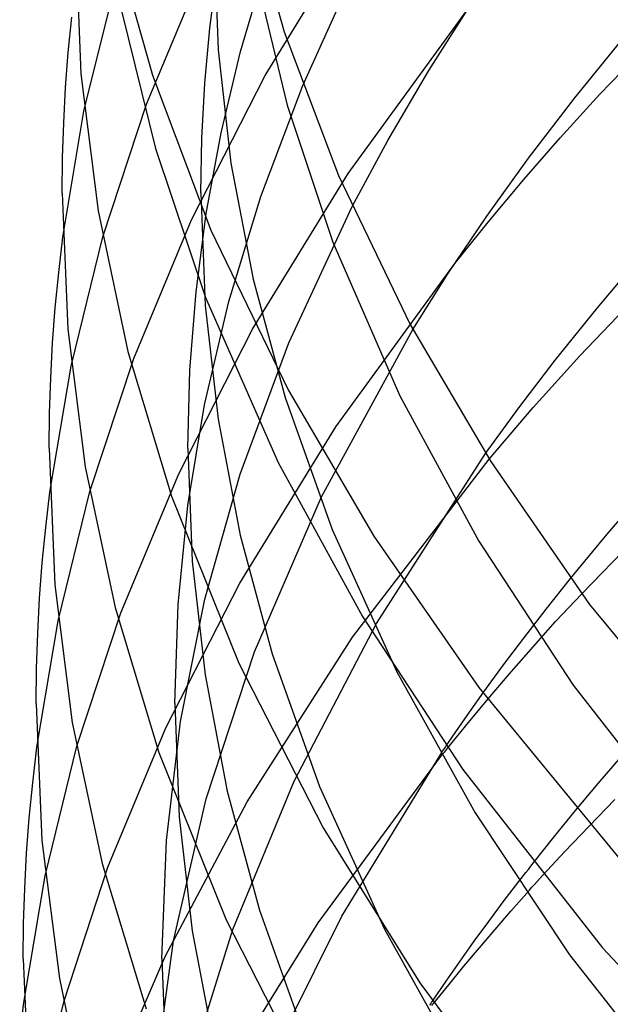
# Model space of a CAD drawing. Header units: millimetres. Extents: x -200 to 200, y -101 to 238.
# Tile 16 of 65: x -184 to -167, y 103 to 132. Entities that reach past the tile are written whole.
import ezdxf

# ---------------------------------------------------------------- set-up
doc = ezdxf.new("R2010")
doc.units = ezdxf.units.MM
doc.layers.add('HIDDEN', color=7, linetype='Continuous')
doc.layers.add('THICK', color=7, linetype='Continuous')

msp = doc.modelspace()

# ---------------------------------------------------------------- linework, layer by layer
at = {"layer": 'HIDDEN'}
for p, q in [((-176.77, 130.253), (-174.016, 134.74)), ((-178.25, 134.228), (-178.128, 130.99)), ((-180.193, 129.424), (-178.529, 133.415)), ((-178.363, 131.622), (-178.158, 133.216)), ((-177.483, 130.944), (-176.778, 133.335)), ((-181.998, 129.226), (-181.08, 132.94)), ((-177.027, 133.069), (-176.137, 129.403)), ((-174.375, 127.433), (-170.95, 132.126)), ((-178.509, 130.034), (-178.363, 131.622)), ((-178.128, 130.99), (-177.757, 127.723)), ((-178.043, 128.598), (-177.483, 130.944)), ((-178.897, 126.091), (-176.77, 130.253)), ((-178.596, 128.451), (-178.509, 130.034)), ((-176.894, 126.768), (-175.681, 129.963)), ((-182.608, 125.596), (-181.998, 129.226)), ((-181.454, 125.599), (-180.193, 129.424)), ((-176.137, 129.403), (-174.816, 125.452)), ((-178.625, 126.867), (-178.596, 128.451)), ((-178.47, 126.28), (-178.043, 128.598)), ((-177.757, 127.723), (-177.12, 124.384)), ((-177.135, 122.936), (-174.375, 127.433)), ((-178.625, 126.867), (-178.502, 123.621)), ((-177.82, 123.737), (-176.894, 126.768)), ((-176.085, 122.55), (-174.26, 126.476)), ((-180.564, 122.09), (-178.897, 126.091)), ((-178.765, 124.014), (-178.47, 126.28)), ((-182.372, 121.877), (-181.454, 125.599)), ((-174.816, 125.452), (-172.882, 121.018)), ((-174.734, 120.126), (-171.303, 124.829)), ((-177.12, 124.384), (-176.197, 120.971)), ((-178.942, 121.758), (-178.765, 124.014)), ((-178.517, 120.763), (-177.82, 123.737)), ((-178.502, 123.621), (-178.131, 120.347)), ((-179.265, 118.766), (-177.135, 122.936)), ((-175.149, 118.109), (-172.507, 122.931)), ((-177.491, 118.76), (-176.085, 122.55)), ((-181.827, 118.258), (-180.564, 122.09)), ((-182.983, 118.239), (-182.372, 121.877)), ((-179, 119.505), (-178.942, 121.758)), ((-176.197, 120.971), (-174.834, 117.16)), ((-172.882, 121.018), (-170.604, 116.83)), ((-178.999, 117.86), (-178.517, 120.763)), ((-178.131, 120.347), (-177.492, 116.999)), ((-177.499, 115.62), (-174.734, 120.126)), ((-179, 119.505), (-178.877, 116.252)), ((-173.563, 114.449), (-170.411, 119.352)), ((-174.247, 114.055), (-170.308, 119.19)), ((-180.935, 114.757), (-179.265, 118.766)), ((-178.509, 115.156), (-177.491, 118.76)), ((-182.747, 114.528), (-181.827, 118.258)), ((-177.082, 113.638), (-175.149, 118.109)), ((-179.282, 114.997), (-178.999, 117.86)), ((-177.492, 116.999), (-176.566, 113.578)), ((-174.834, 117.16), (-172.97, 113.056)), ((-170.604, 116.83), (-167.885, 112.674)), ((-178.877, 116.252), (-178.505, 112.97)), ((-179.633, 111.441), (-177.499, 115.62)), ((-168.664, 114.866), (-167.958, 115.749)), ((-168.39, 114.508), (-167.638, 115.313)), ((-179.375, 112.144), (-179.282, 114.997)), ((-179.211, 111.628), (-178.509, 115.156)), ((-182.2, 110.916), (-180.935, 114.757)), ((-169.312, 114.032), (-168.664, 114.866)), ((-183.358, 110.883), (-182.747, 114.528)), ((-175.934, 109.909), (-173.563, 114.449)), ((-169.033, 113.792), (-168.39, 114.508)), ((-177.289, 109.308), (-174.247, 114.055)), ((-169.894, 113.258), (-169.312, 114.032)), ((-178.472, 109.397), (-177.082, 113.638)), ((-176.566, 113.578), (-175.199, 109.757)), ((-169.664, 113.07), (-169.033, 113.792)), ((-170.458, 112.485), (-169.894, 113.258)), ((-170.291, 112.334), (-169.664, 113.07)), ((-178.505, 112.97), (-177.864, 109.614)), ((-171.01, 111.705), (-170.458, 112.485)), ((-167.885, 112.674), (-164.099, 107.814)), ((-170.906, 111.596), (-170.291, 112.334)), ((-179.375, 112.144), (-179.252, 108.883)), ((-179.616, 108.197), (-179.211, 111.628)), ((-171.545, 110.926), (-171.01, 111.705)), ((-171.503, 110.866), (-170.906, 111.596)), ((-181.306, 107.424), (-179.633, 111.441)), ((-183.121, 107.179), (-182.2, 110.916)), ((-175.243, 105.824), (-171.68, 110.646)), ((-174.558, 106.016), (-171.705, 110.69)), ((-167.166, 109.835), (-166.504, 110.608)), ((-177.704, 105.629), (-175.934, 109.909)), ((-177.864, 109.614), (-176.936, 106.185)), ((-175.199, 109.757), (-173.33, 105.643)), ((-167.816, 109.057), (-167.166, 109.835)), ((-179.657, 104.848), (-177.289, 109.308)), ((-179.411, 105.305), (-178.472, 109.397)), ((-167.421, 108.614), (-166.681, 109.376)), ((-168.444, 108.288), (-167.816, 109.057)), ((-179.252, 108.883), (-178.878, 105.593)), ((-168.126, 107.875), (-167.421, 108.614)), ((-179.75, 104.783), (-179.616, 108.197)), ((-169.039, 107.541), (-168.444, 108.288)), ((-168.761, 107.192), (-168.126, 107.875)), ((-182.573, 103.575), (-181.306, 107.424)), ((-183.733, 103.527), (-183.121, 107.179)), ((-169.9, 106.425), (-169.45, 107.015)), ((-169.68, 106.161), (-169.224, 106.678)), ((-176.936, 106.185), (-175.565, 102.354)), ((-170.321, 105.86), (-169.9, 106.425)), ((-176.685, 101.743), (-174.558, 106.016)), ((-170.136, 105.634), (-169.68, 106.161)), ((-178.974, 101.58), (-177.704, 105.629)), ((-178.085, 101.24), (-175.243, 105.824)), ((-170.737, 105.289), (-170.321, 105.86)), ((-170.589, 105.102), (-170.136, 105.634)), ((-178.878, 105.593), (-178.236, 102.229)), ((-179.949, 101.347), (-179.411, 105.305)), ((-171.147, 104.714), (-170.737, 105.289)), ((-171.037, 104.568), (-170.589, 105.102)), ((-181.475, 100.626), (-179.657, 104.848)), ((-179.75, 104.783), (-179.627, 101.514)), ((-171.549, 104.138), (-171.147, 104.714)), ((-171.476, 104.036), (-171.037, 104.568)), ((-171.942, 103.564), (-171.549, 104.138)), ((-171.904, 103.509), (-171.476, 104.036)), ((-183.496, 99.83), (-182.573, 103.575))]:
    msp.add_line(p, q, dxfattribs=at)
at = {"layer": 'THICK'}
for p, q in [((-177.248, 135.118), (-176.222, 131.515)), ((-182.25, 134.228), (-182.086, 130.306)), ((-181.136, 134.177), (-180.023, 130.269)), ((-172.049, 130.4), (-170.765, 132.407)), ((-180.916, 132.121), (-179.938, 128.146)), ((-175.681, 129.963), (-174.65, 132.265)), ((-182.451, 130.918), (-182.353, 131.934)), ((-176.222, 131.515), (-174.657, 127.374)), ((-167.837, 129.615), (-166.249, 131.558)), ((-182.527, 129.905), (-182.451, 130.918)), ((-167.111, 129.716), (-165.715, 131.167)), ((-173.235, 128.379), (-172.049, 130.4)), ((-182.086, 130.306), (-181.588, 126.35)), ((-180.023, 130.269), (-178.334, 125.799)), ((-182.582, 128.893), (-182.527, 129.905)), ((-169.176, 127.87), (-167.837, 129.615)), ((-168.261, 128.461), (-167.111, 129.716)), ((-182.614, 127.88), (-182.582, 128.893)), ((-174.26, 126.476), (-173.235, 128.379)), ((-169.308, 127.255), (-168.261, 128.461)), ((-179.938, 128.146), (-178.488, 123.857)), ((-182.625, 126.866), (-182.614, 127.88)), ((-170.377, 126.196), (-169.176, 127.87)), ((-174.657, 127.374), (-172.587, 123.079)), ((-170.334, 126.029), (-169.308, 127.255)), ((-182.625, 126.866), (-182.461, 122.937)), ((-181.588, 126.35), (-180.73, 122.299)), ((-171.498, 124.533), (-170.377, 126.196)), ((-178.334, 125.799), (-176.112, 121.189)), ((-171.303, 124.829), (-170.334, 126.029)), ((-182.728, 124.577), (-182.608, 125.596)), ((-167.187, 123.558), (-165.873, 125.115)), ((-182.826, 123.56), (-182.728, 124.577)), ((-172.507, 122.931), (-171.498, 124.533)), ((-178.488, 123.857), (-176.395, 119.098)), ((-167.696, 122.173), (-166.009, 123.932)), ((-182.902, 122.547), (-182.826, 123.56)), ((-168.407, 122.043), (-167.187, 123.558)), ((-182.461, 122.937), (-181.962, 118.974)), ((-172.587, 123.079), (-170.264, 119.121)), ((-182.957, 121.533), (-182.902, 122.547)), ((-180.73, 122.299), (-179.469, 118.126)), ((-169.036, 120.684), (-167.696, 122.173)), ((-169.454, 120.674), (-168.407, 122.043)), ((-182.989, 120.519), (-182.957, 121.533)), ((-176.112, 121.189), (-173.636, 116.968)), ((-170.411, 119.352), (-169.454, 120.674)), ((-170.308, 119.19), (-169.036, 120.684)), ((-183, 119.505), (-182.989, 120.519)), ((-183, 119.505), (-182.835, 115.568)), ((-181.962, 118.974), (-181.102, 114.914)), ((-176.395, 119.098), (-173.961, 114.651)), ((-170.264, 119.121), (-167.409, 115.005)), ((-183.103, 117.22), (-182.983, 118.239)), ((-179.469, 118.126), (-177.529, 113.307)), ((-166.903, 117.026), (-165.811, 118.295)), ((-167.638, 115.313), (-165.65, 117.361)), ((-183.202, 116.202), (-183.103, 117.22)), ((-167.958, 115.749), (-166.903, 117.026)), ((-173.636, 116.968), (-170.609, 112.606)), ((-183.278, 115.188), (-183.202, 116.202)), ((-182.835, 115.568), (-182.336, 111.597)), ((-183.332, 114.173), (-183.278, 115.188)), ((-167.409, 115.005), (-163.196, 109.885)), ((-181.102, 114.914), (-179.838, 110.733)), ((-173.961, 114.651), (-171.064, 110.242)), ((-183.364, 113.159), (-183.332, 114.173)), ((-177.529, 113.307), (-175.099, 108.566)), ((-183.375, 112.144), (-183.364, 113.159)), ((-172.97, 113.056), (-170.711, 108.998)), ((-170.609, 112.606), (-166.173, 107.214)), ((-183.375, 112.144), (-183.21, 108.199)), ((-182.336, 111.597), (-181.474, 107.529)), ((-183.478, 109.862), (-183.358, 110.883)), ((-179.838, 110.733), (-177.894, 105.904)), ((-171.705, 110.69), (-171.679, 110.729)), ((-171.679, 110.729), (-171.652, 110.769)), ((-171.652, 110.769), (-171.625, 110.808)), ((-171.625, 110.808), (-171.599, 110.848)), ((-171.621, 110.719), (-171.592, 110.756)), ((-171.599, 110.848), (-171.572, 110.887)), ((-171.592, 110.756), (-171.562, 110.792)), ((-171.572, 110.887), (-171.545, 110.926)), ((-171.562, 110.792), (-171.533, 110.829)), ((-171.533, 110.829), (-171.503, 110.866)), ((-171.68, 110.646), (-171.651, 110.683)), ((-171.651, 110.683), (-171.621, 110.719)), ((-171.064, 110.242), (-167.041, 105.098)), ((-183.577, 108.844), (-183.478, 109.862)), ((-183.653, 107.829), (-183.577, 108.844)), ((-170.711, 108.998), (-167.989, 104.901)), ((-175.099, 108.566), (-172.306, 104.094)), ((-183.21, 108.199), (-182.709, 104.22)), ((-183.707, 106.814), (-183.653, 107.829)), ((-181.474, 107.529), (-180.208, 103.339)), ((-169.247, 107.276), (-169.178, 107.364)), ((-169.178, 107.364), (-169.109, 107.452)), ((-169.109, 107.452), (-169.039, 107.541)), ((-169.45, 107.015), (-169.383, 107.101)), ((-169.383, 107.101), (-169.315, 107.188)), ((-169.315, 107.188), (-169.247, 107.276)), ((-168.922, 107.016), (-168.843, 107.103)), ((-168.843, 107.103), (-168.761, 107.192)), ((-183.739, 105.798), (-183.707, 106.814)), ((-169.224, 106.678), (-169.149, 106.762)), ((-169.149, 106.762), (-169.074, 106.846)), ((-169.074, 106.846), (-168.999, 106.93)), ((-168.999, 106.93), (-168.922, 107.016)), ((-177.894, 105.904), (-175.46, 101.153)), ((-183.75, 104.783), (-183.739, 105.798)), ((-173.33, 105.643), (-171.067, 101.578)), ((-167.041, 105.098), (-161.396, 99.083)), ((-183.75, 104.783), (-183.585, 100.83)), ((-167.989, 104.901), (-164.16, 100.043)), ((-182.709, 104.22), (-181.846, 100.144)), ((-172.306, 104.094), (-168.629, 99.164)), ((-183.854, 102.505), (-183.733, 103.527)), ((-172.02, 103.449), (-171.994, 103.487)), ((-171.994, 103.487), (-171.968, 103.526)), ((-171.968, 103.526), (-171.942, 103.564)), ((-171.961, 103.438), (-171.932, 103.474)), ((-171.932, 103.474), (-171.904, 103.509))]:
    msp.add_line(p, q, dxfattribs=at)

doc.saveas('drawing.dxf')
